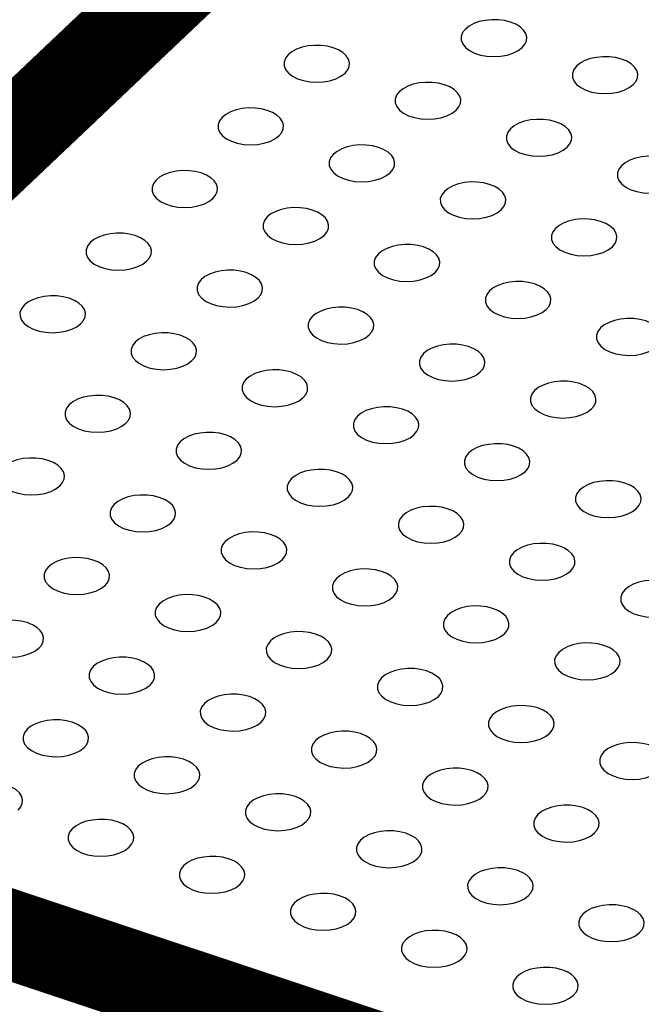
# Model space of a CAD drawing. Extents: x 0 to 1189, y 0 to 841.
# Tile 153 of 256: x 607.03 to 608.71, y 301.92 to 304.59. Entities that reach past the tile are written whole.
import ezdxf

# ---------------------------------------------------------------- set-up
doc = ezdxf.new("R2010")
doc.units = 0
doc.header["$LTSCALE"] = 65.395
doc.layers.get('0').update_dxf_attribs({"linetype": 'CONTINUOUS'})

msp = doc.modelspace()

# ---------------------------------------------------------------- linework, layer by layer
at = {"color": 7, "linetype": 'Continuous', "const_width": 0.2416}
for points in [[(605.365, 302.7088), (607.8281, 305.0431)], [(607.8281, 305.0431), (611.9401, 303.675)], [(609.5371, 301.2692), (605.4186, 302.6395)]]:
    msp.add_lwpolyline(points, dxfattribs=at)
at = {"color": 7, "linetype": 'Continuous'}
for points in [[(608.3885, 304.5133), (608.3958, 304.5221), (608.4, 304.5318), (608.4008, 304.5417), (608.3981, 304.5514), (608.392, 304.5607), (608.3828, 304.5691), (608.371, 304.5762), (608.3566, 304.582), (608.3406, 304.5861), (608.3237, 304.5883), (608.306, 304.5886), (608.2886, 304.5869), (608.2724, 304.5834), (608.2575, 304.5781), (608.2447, 304.5712), (608.2346, 304.5631)], [(608.2346, 304.5631), (608.2273, 304.5537), (608.2236, 304.5434), (608.2237, 304.5332), (608.2276, 304.523), (608.2351, 304.5136), (608.246, 304.5052), (608.2596, 304.4983), (608.2756, 304.4931), (608.293, 304.4899), (608.3115, 304.4887), (608.33, 304.4898), (608.3474, 304.4929), (608.3636, 304.4981), (608.3773, 304.5049), (608.3885, 304.5133)], [(607.9088, 304.4439), (607.9161, 304.4528), (607.9204, 304.4624), (607.9211, 304.4724), (607.9184, 304.482), (607.9123, 304.4913), (607.9031, 304.4998), (607.8913, 304.5069), (607.877, 304.5127), (607.8609, 304.5168), (607.844, 304.5189), (607.8263, 304.5192), (607.8089, 304.5176), (607.7927, 304.5141), (607.7778, 304.5087), (607.765, 304.5019), (607.7549, 304.4938)], [(607.7549, 304.4938), (607.7476, 304.4843), (607.7439, 304.4741), (607.744, 304.4638), (607.7479, 304.4536), (607.7554, 304.4442), (607.7663, 304.4358), (607.7799, 304.4289), (607.796, 304.4237), (607.8133, 304.4205), (607.8318, 304.4194), (607.8503, 304.4204), (607.8677, 304.4236), (607.8839, 304.4287), (607.8976, 304.4355), (607.9088, 304.4439)], [(608.6893, 304.4132), (608.6967, 304.422), (608.7009, 304.4317), (608.7017, 304.4416), (608.699, 304.4512), (608.6929, 304.4606), (608.6837, 304.469), (608.6718, 304.4761), (608.6575, 304.4819), (608.6414, 304.486), (608.6246, 304.4882), (608.6069, 304.4885), (608.5895, 304.4868), (608.5733, 304.4833), (608.5583, 304.478), (608.5455, 304.4711), (608.5354, 304.463)], [(608.5354, 304.463), (608.5282, 304.4536), (608.5244, 304.4433), (608.5245, 304.4331), (608.5285, 304.4229), (608.5359, 304.4135), (608.5469, 304.4051), (608.5604, 304.3982), (608.5765, 304.393), (608.5939, 304.3898), (608.6123, 304.3886), (608.6308, 304.3897), (608.6483, 304.3928), (608.6645, 304.398), (608.6782, 304.4048), (608.6893, 304.4132)], [(608.0558, 304.3937), (608.0485, 304.3842), (608.0448, 304.374), (608.0449, 304.3637), (608.0488, 304.3535), (608.0563, 304.3441), (608.0672, 304.3357), (608.0808, 304.3288), (608.0968, 304.3236), (608.1142, 304.3204), (608.1327, 304.3193), (608.1512, 304.3203), (608.1686, 304.3234), (608.1848, 304.3286), (608.1985, 304.3354), (608.2097, 304.3438)], [(608.2097, 304.3438), (608.217, 304.3527), (608.2212, 304.3623), (608.222, 304.3723), (608.2193, 304.3819), (608.2132, 304.3912), (608.204, 304.3996), (608.1922, 304.4068), (608.1778, 304.4126), (608.1618, 304.4167), (608.1449, 304.4188), (608.1272, 304.4191), (608.1098, 304.4175), (608.0936, 304.414), (608.0786, 304.4086), (608.0659, 304.4018), (608.0558, 304.3937)], [(607.73, 304.2745), (607.7373, 304.2833), (607.7416, 304.293), (607.7423, 304.3029), (607.7396, 304.3125), (607.7335, 304.3218), (607.7243, 304.3303), (607.7125, 304.3374), (607.6982, 304.3432), (607.6821, 304.3473), (607.6652, 304.3495), (607.6475, 304.3498), (607.6301, 304.3481), (607.6139, 304.3446), (607.599, 304.3393), (607.5862, 304.3324), (607.5761, 304.3243)], [(607.5761, 304.3243), (607.5688, 304.3149), (607.5651, 304.3046), (607.5652, 304.2943), (607.5691, 304.2841), (607.5766, 304.2748), (607.5875, 304.2663), (607.6011, 304.2595), (607.6171, 304.2542), (607.6345, 304.251), (607.653, 304.2499), (607.6715, 304.251), (607.6889, 304.2541), (607.7051, 304.2592), (607.7188, 304.2661), (607.73, 304.2745)], [(608.5105, 304.2437), (608.5179, 304.2526), (608.5221, 304.2622), (608.5229, 304.2721), (608.5202, 304.2818), (608.5141, 304.2911), (608.5048, 304.2995), (608.493, 304.3067), (608.4787, 304.3125), (608.4626, 304.3165), (608.4457, 304.3187), (608.4281, 304.319), (608.4107, 304.3174), (608.3945, 304.3138), (608.3795, 304.3085), (608.3667, 304.3017), (608.3566, 304.2936)], [(608.3566, 304.2936), (608.3494, 304.2841), (608.3456, 304.2739), (608.3457, 304.2636), (608.3497, 304.2534), (608.3571, 304.244), (608.3681, 304.2356), (608.3816, 304.2287), (608.3977, 304.2235), (608.4151, 304.2203), (608.4335, 304.2192), (608.452, 304.2202), (608.4695, 304.2233), (608.4856, 304.2285), (608.4994, 304.2353), (608.5105, 304.2437)], [(608.0308, 304.1744), (608.0382, 304.1832), (608.0424, 304.1929), (608.0432, 304.2028), (608.0405, 304.2124), (608.0344, 304.2217), (608.0252, 304.2302), (608.0134, 304.2373), (607.999, 304.2431), (607.983, 304.2472), (607.9661, 304.2494), (607.9484, 304.2497), (607.931, 304.248), (607.9148, 304.2445), (607.8998, 304.2392), (607.8871, 304.2323), (607.877, 304.2242)], [(607.877, 304.2242), (607.8697, 304.2148), (607.8659, 304.2045), (607.8661, 304.1942), (607.87, 304.184), (607.8775, 304.1747), (607.8884, 304.1662), (607.902, 304.1594), (607.918, 304.1541), (607.9354, 304.1509), (607.9539, 304.1498), (607.9723, 304.1509), (607.9898, 304.154), (608.006, 304.1591), (608.0197, 304.166), (608.0308, 304.1744)], [(608.8114, 304.1436), (608.8188, 304.1525), (608.823, 304.1621), (608.8237, 304.172), (608.8211, 304.1817), (608.815, 304.191), (608.8057, 304.1994), (608.7939, 304.2066), (608.7796, 304.2124), (608.7635, 304.2164), (608.7466, 304.2186), (608.729, 304.2189), (608.7116, 304.2172), (608.6954, 304.2137), (608.6804, 304.2084), (608.6676, 304.2016), (608.6575, 304.1935)], [(607.5512, 304.105), (607.5585, 304.1139), (607.5628, 304.1235), (607.5635, 304.1334), (607.5608, 304.1431), (607.5547, 304.1524), (607.5455, 304.1608), (607.5337, 304.168), (607.5194, 304.1738), (607.5033, 304.1778), (607.4864, 304.18), (607.4687, 304.1803), (607.4513, 304.1786), (607.4351, 304.1751), (607.4202, 304.1698), (607.4074, 304.163), (607.3973, 304.1548)], [(608.6575, 304.1935), (608.6502, 304.184), (608.6465, 304.1738), (608.6466, 304.1635), (608.6506, 304.1533), (608.658, 304.1439), (608.669, 304.1355), (608.6825, 304.1286), (608.6986, 304.1234), (608.7159, 304.1202), (608.7344, 304.1191), (608.7529, 304.1201), (608.7703, 304.1232), (608.7865, 304.1284), (608.8003, 304.1352), (608.8114, 304.1436)], [(607.3973, 304.1548), (607.39, 304.1454), (607.3863, 304.1352), (607.3864, 304.1249), (607.3903, 304.1147), (607.3978, 304.1053), (607.4087, 304.0969), (607.4223, 304.09), (607.4383, 304.0848), (607.4557, 304.0816), (607.4742, 304.0805), (607.4927, 304.0815), (607.5101, 304.0846), (607.5263, 304.0898), (607.54, 304.0966), (607.5512, 304.105)], [(608.3317, 304.0743), (608.3391, 304.0831), (608.3433, 304.0928), (608.3441, 304.1027), (608.3414, 304.1123), (608.3353, 304.1216), (608.326, 304.1301), (608.3142, 304.1372), (608.2999, 304.143), (608.2838, 304.1471), (608.2669, 304.1493), (608.2493, 304.1496), (608.2319, 304.1479), (608.2157, 304.1444), (608.2007, 304.1391), (608.1879, 304.1322), (608.1778, 304.1241)], [(608.1778, 304.1241), (608.1706, 304.1147), (608.1668, 304.1044), (608.1669, 304.0941), (608.1709, 304.0839), (608.1783, 304.0746), (608.1893, 304.0661), (608.2028, 304.0593), (608.2189, 304.054), (608.2363, 304.0508), (608.2547, 304.0497), (608.2732, 304.0508), (608.2907, 304.0539), (608.3068, 304.059), (608.3206, 304.0658), (608.3317, 304.0743)], [(607.852, 304.0049), (607.8594, 304.0138), (607.8636, 304.0234), (607.8644, 304.0333), (607.8617, 304.043), (607.8556, 304.0523), (607.8464, 304.0607), (607.8346, 304.0679), (607.8202, 304.0736), (607.8042, 304.0777), (607.7873, 304.0799), (607.7696, 304.0802), (607.7522, 304.0785), (607.736, 304.075), (607.721, 304.0697), (607.7082, 304.0629), (607.6981, 304.0547)], [(607.6981, 304.0547), (607.6909, 304.0453), (607.6871, 304.0351), (607.6872, 304.0248), (607.6912, 304.0146), (607.6987, 304.0052), (607.7096, 303.9968), (607.7232, 303.9899), (607.7392, 303.9847), (607.7566, 303.9815), (607.775, 303.9803), (607.7935, 303.9814), (607.811, 303.9845), (607.8272, 303.9897), (607.8409, 303.9965), (607.852, 304.0049)], [(608.6326, 303.9742), (608.64, 303.983), (608.6442, 303.9927), (608.6449, 304.0026), (608.6423, 304.0122), (608.6362, 304.0215), (608.6269, 304.03), (608.6151, 304.0371), (608.6008, 304.0429), (608.5847, 304.047), (608.5678, 304.0492), (608.5502, 304.0495), (608.5328, 304.0478), (608.5165, 304.0443), (608.5016, 304.039), (608.4888, 304.0321), (608.4787, 304.024)], [(608.4787, 304.024), (608.4714, 304.0146), (608.4677, 304.0043), (608.4678, 303.994), (608.4717, 303.9838), (608.4792, 303.9745), (608.4902, 303.966), (608.5037, 303.9592), (608.5198, 303.9539), (608.5371, 303.9507), (608.5556, 303.9496), (608.5741, 303.9507), (608.5915, 303.9538), (608.6077, 303.9589), (608.6214, 303.9657), (608.6326, 303.9742)], [(607.3724, 303.9356), (607.3797, 303.9444), (607.3839, 303.9541), (607.3847, 303.964), (607.382, 303.9736), (607.3759, 303.9829), (607.3667, 303.9914), (607.3549, 303.9985), (607.3406, 304.0043), (607.3245, 304.0084), (607.3076, 304.0106), (607.2899, 304.0109), (607.2725, 304.0092), (607.2563, 304.0057), (607.2414, 304.0004), (607.2286, 303.9935), (607.2185, 303.9854)], [(607.2185, 303.9854), (607.2112, 303.9759), (607.2075, 303.9657), (607.2076, 303.9554), (607.2115, 303.9452), (607.219, 303.9358), (607.2299, 303.9274), (607.2435, 303.9205), (607.2595, 303.9153), (607.2769, 303.9121), (607.2954, 303.911), (607.3139, 303.912), (607.3313, 303.9152), (607.3475, 303.9203), (607.3612, 303.9271), (607.3724, 303.9356)], [(608.1529, 303.9048), (608.1603, 303.9137), (608.1645, 303.9233), (608.1653, 303.9332), (608.1626, 303.9429), (608.1565, 303.9522), (608.1472, 303.9606), (608.1354, 303.9678), (608.1211, 303.9735), (608.105, 303.9776), (608.0881, 303.9798), (608.0705, 303.9801), (608.0531, 303.9784), (608.0369, 303.9749), (608.0219, 303.9696), (608.0091, 303.9628), (607.999, 303.9546)], [(607.999, 303.9546), (607.9917, 303.9452), (607.988, 303.935), (607.9881, 303.9247), (607.9921, 303.9145), (607.9995, 303.9051), (608.0105, 303.8967), (608.024, 303.8898), (608.0401, 303.8846), (608.0575, 303.8814), (608.0759, 303.8802), (608.0944, 303.8813), (608.1119, 303.8844), (608.128, 303.8896), (608.1418, 303.8964), (608.1529, 303.9048)], [(607.6732, 303.8355), (607.6806, 303.8443), (607.6848, 303.8539), (607.6856, 303.8639), (607.6829, 303.8735), (607.6768, 303.8828), (607.6676, 303.8913), (607.6557, 303.8984), (607.6414, 303.9042), (607.6254, 303.9083), (607.6085, 303.9105), (607.5908, 303.9107), (607.5734, 303.9091), (607.5572, 303.9056), (607.5422, 303.9003), (607.5294, 303.8934), (607.5193, 303.8853)], [(607.5193, 303.8853), (607.5121, 303.8758), (607.5083, 303.8656), (607.5084, 303.8553), (607.5124, 303.8451), (607.5199, 303.8357), (607.5308, 303.8273), (607.5444, 303.8204), (607.5604, 303.8152), (607.5778, 303.812), (607.5962, 303.8109), (607.6147, 303.8119), (607.6322, 303.8151), (607.6484, 303.8202), (607.6621, 303.827), (607.6732, 303.8355)], [(608.4538, 303.8047), (608.4612, 303.8136), (608.4654, 303.8232), (608.4661, 303.8331), (608.4635, 303.8428), (608.4574, 303.8521), (608.4481, 303.8605), (608.4363, 303.8677), (608.422, 303.8734), (608.4059, 303.8775), (608.389, 303.8797), (608.3714, 303.88), (608.354, 303.8783), (608.3377, 303.8748), (608.3228, 303.8695), (608.31, 303.8626), (608.2999, 303.8545)], [(607.1936, 303.7661), (607.2009, 303.7749), (607.2051, 303.7846), (607.2059, 303.7945), (607.2032, 303.8041), (607.1971, 303.8135), (607.1879, 303.8219), (607.1761, 303.829), (607.1617, 303.8348), (607.1457, 303.8389), (607.1288, 303.8411), (607.1111, 303.8414), (607.0937, 303.8397), (607.0775, 303.8362), (607.0626, 303.8309), (607.0498, 303.824), (607.0397, 303.8159)], [(608.2999, 303.8545), (608.2926, 303.8451), (608.2889, 303.8349), (608.289, 303.8246), (608.2929, 303.8144), (608.3004, 303.805), (608.3113, 303.7966), (608.3249, 303.7897), (608.341, 303.7845), (608.3583, 303.7813), (608.3768, 303.7801), (608.3953, 303.7812), (608.4127, 303.7843), (608.4289, 303.7895), (608.4426, 303.7963), (608.4538, 303.8047)], [(607.0397, 303.8159), (607.0324, 303.8065), (607.0287, 303.7962), (607.0288, 303.786), (607.0327, 303.7758), (607.0402, 303.7664), (607.0511, 303.758), (607.0647, 303.7511), (607.0807, 303.7459), (607.0981, 303.7427), (607.1166, 303.7415), (607.1351, 303.7426), (607.1525, 303.7457), (607.1687, 303.7509), (607.1824, 303.7577), (607.1936, 303.7661)], [(607.9741, 303.7353), (607.9815, 303.7442), (607.9857, 303.7538), (607.9865, 303.7638), (607.9838, 303.7734), (607.9777, 303.7827), (607.9684, 303.7912), (607.9566, 303.7983), (607.9423, 303.8041), (607.9262, 303.8082), (607.9093, 303.8104), (607.8917, 303.8106), (607.8743, 303.809), (607.8581, 303.8055), (607.8431, 303.8002), (607.8303, 303.7933), (607.8202, 303.7852)], [(607.8202, 303.7852), (607.8129, 303.7757), (607.8092, 303.7655), (607.8093, 303.7552), (607.8133, 303.745), (607.8207, 303.7356), (607.8317, 303.7272), (607.8452, 303.7203), (607.8613, 303.7151), (607.8787, 303.7119), (607.8971, 303.7108), (607.9156, 303.7118), (607.933, 303.715), (607.9492, 303.7201), (607.963, 303.7269), (607.9741, 303.7353)], [(608.6008, 303.7544), (608.5935, 303.745), (608.5898, 303.7347), (608.5899, 303.7245), (608.5938, 303.7143), (608.6013, 303.7049), (608.6122, 303.6965), (608.6258, 303.6896), (608.6419, 303.6844), (608.6592, 303.6812), (608.6777, 303.68), (608.6962, 303.6811), (608.7136, 303.6842), (608.7298, 303.6894), (608.7435, 303.6962), (608.7547, 303.7046)], [(608.7547, 303.7046), (608.762, 303.7134), (608.7663, 303.7231), (608.767, 303.733), (608.7643, 303.7427), (608.7582, 303.752), (608.749, 303.7604), (608.7372, 303.7675), (608.7229, 303.7733), (608.7068, 303.7774), (608.6899, 303.7796), (608.6722, 303.7799), (608.6548, 303.7782), (608.6386, 303.7747), (608.6237, 303.7694), (608.6109, 303.7625), (608.6008, 303.7544)], [(607.4944, 303.666), (607.5018, 303.6748), (607.506, 303.6845), (607.5068, 303.6944), (607.5041, 303.704), (607.498, 303.7134), (607.4888, 303.7218), (607.4769, 303.7289), (607.4626, 303.7347), (607.4465, 303.7388), (607.4296, 303.741), (607.412, 303.7413), (607.3946, 303.7396), (607.3784, 303.7361), (607.3634, 303.7308), (607.3506, 303.7239), (607.3405, 303.7158)], [(607.3405, 303.7158), (607.3333, 303.7064), (607.3295, 303.6961), (607.3296, 303.6859), (607.3336, 303.6757), (607.341, 303.6663), (607.352, 303.6578), (607.3655, 303.651), (607.3816, 303.6458), (607.399, 303.6426), (607.4174, 303.6414), (607.4359, 303.6425), (607.4534, 303.6456), (607.4696, 303.6508), (607.4833, 303.6576), (607.4944, 303.666)], [(608.275, 303.6352), (608.2824, 303.6441), (608.2866, 303.6537), (608.2873, 303.6637), (608.2847, 303.6733), (608.2786, 303.6826), (608.2693, 303.6911), (608.2575, 303.6982), (608.2432, 303.704), (608.2271, 303.7081), (608.2102, 303.7103), (608.1926, 303.7105), (608.1751, 303.7089), (608.1589, 303.7054), (608.144, 303.7001), (608.1312, 303.6932), (608.1211, 303.6851)], [(608.1211, 303.6851), (608.1138, 303.6756), (608.1101, 303.6654), (608.1102, 303.6551), (608.1141, 303.6449), (608.1216, 303.6355), (608.1325, 303.6271), (608.1461, 303.6202), (608.1622, 303.615), (608.1795, 303.6118), (608.198, 303.6107), (608.2165, 303.6117), (608.2339, 303.6149), (608.2501, 303.62), (608.2638, 303.6268), (608.275, 303.6352)], [(607.7953, 303.5659), (607.8027, 303.5747), (607.8069, 303.5844), (607.8076, 303.5943), (607.805, 303.6039), (607.7989, 303.6133), (607.7896, 303.6217), (607.7778, 303.6288), (607.7635, 303.6346), (607.7474, 303.6387), (607.7305, 303.6409), (607.7129, 303.6412), (607.6955, 303.6395), (607.6793, 303.636), (607.6643, 303.6307), (607.6515, 303.6238), (607.6414, 303.6157)], [(607.6414, 303.6157), (607.6341, 303.6063), (607.6304, 303.596), (607.6305, 303.5858), (607.6345, 303.5755), (607.6419, 303.5662), (607.6529, 303.5577), (607.6664, 303.5509), (607.6825, 303.5457), (607.6998, 303.5425), (607.7183, 303.5413), (607.7368, 303.5424), (607.7542, 303.5455), (607.7704, 303.5507), (607.7842, 303.5575), (607.7953, 303.5659)], [(608.5759, 303.5351), (608.5832, 303.544), (608.5875, 303.5536), (608.5882, 303.5636), (608.5855, 303.5732), (608.5794, 303.5825), (608.5702, 303.591), (608.5584, 303.5981), (608.5441, 303.6039), (608.528, 303.608), (608.5111, 303.6101), (608.4934, 303.6104), (608.476, 303.6088), (608.4598, 303.6053), (608.4449, 303.5999), (608.4321, 303.5931), (608.422, 303.585)], [(607.3156, 303.4965), (607.323, 303.5053), (607.3272, 303.515), (607.3279, 303.5249), (607.3252, 303.5345), (607.3191, 303.5439), (607.3099, 303.5523), (607.2981, 303.5594), (607.2838, 303.5652), (607.2677, 303.5693), (607.2508, 303.5715), (607.2331, 303.5718), (607.2157, 303.5701), (607.1995, 303.5666), (607.1846, 303.5613), (607.1718, 303.5544), (607.1617, 303.5463)], [(608.422, 303.585), (608.4147, 303.5755), (608.411, 303.5653), (608.4111, 303.555), (608.415, 303.5448), (608.4225, 303.5354), (608.4334, 303.527), (608.447, 303.5201), (608.4631, 303.5149), (608.4804, 303.5117), (608.4989, 303.5106), (608.5174, 303.5116), (608.5348, 303.5148), (608.551, 303.5199), (608.5647, 303.5267), (608.5759, 303.5351)], [(607.1617, 303.5463), (607.1544, 303.5369), (607.1507, 303.5266), (607.1508, 303.5164), (607.1547, 303.5061), (607.1622, 303.4968), (607.1731, 303.4883), (607.1867, 303.4815), (607.2028, 303.4763), (607.2201, 303.4731), (607.2386, 303.4719), (607.2571, 303.473), (607.2745, 303.4761), (607.2907, 303.4813), (607.3044, 303.4881), (607.3156, 303.4965)], [(608.0962, 303.4658), (608.1036, 303.4746), (608.1078, 303.4843), (608.1085, 303.4942), (608.1058, 303.5038), (608.0998, 303.5131), (608.0905, 303.5216), (608.0787, 303.5287), (608.0644, 303.5345), (608.0483, 303.5386), (608.0314, 303.5408), (608.0138, 303.5411), (607.9963, 303.5394), (607.9801, 303.5359), (607.9652, 303.5306), (607.9524, 303.5237), (607.9423, 303.5156)], [(607.9423, 303.5156), (607.935, 303.5062), (607.9313, 303.4959), (607.9314, 303.4857), (607.9353, 303.4754), (607.9428, 303.4661), (607.9537, 303.4576), (607.9673, 303.4508), (607.9834, 303.4455), (608.0007, 303.4424), (608.0192, 303.4412), (608.0377, 303.4423), (608.0551, 303.4454), (608.0713, 303.4506), (608.085, 303.4574), (608.0962, 303.4658)], [(607.6165, 303.3964), (607.6238, 303.4052), (607.628, 303.4149), (607.6288, 303.4248), (607.6261, 303.4344), (607.62, 303.4437), (607.6108, 303.4522), (607.599, 303.4593), (607.5847, 303.4651), (607.5686, 303.4692), (607.5517, 303.4714), (607.534, 303.4717), (607.5166, 303.47), (607.5004, 303.4665), (607.4855, 303.4612), (607.4727, 303.4543), (607.4626, 303.4462)], [(607.4626, 303.4462), (607.4553, 303.4368), (607.4516, 303.4265), (607.4517, 303.4163), (607.4556, 303.406), (607.4631, 303.3967), (607.474, 303.3882), (607.4876, 303.3814), (607.5036, 303.3761), (607.521, 303.373), (607.5395, 303.3718), (607.558, 303.3729), (607.5754, 303.376), (607.5916, 303.3812), (607.6053, 303.388), (607.6165, 303.3964)], [(608.3971, 303.3657), (608.4044, 303.3745), (608.4087, 303.3842), (608.4094, 303.3941), (608.4067, 303.4037), (608.4006, 303.413), (608.3914, 303.4215), (608.3796, 303.4286), (608.3653, 303.4344), (608.3492, 303.4385), (608.3323, 303.4407), (608.3146, 303.441), (608.2972, 303.4393), (608.281, 303.4358), (608.2661, 303.4305), (608.2533, 303.4236), (608.2432, 303.4155)], [(608.2432, 303.4155), (608.2359, 303.4061), (608.2322, 303.3958), (608.2323, 303.3856), (608.2362, 303.3753), (608.2437, 303.366), (608.2546, 303.3575), (608.2682, 303.3507), (608.2843, 303.3454), (608.3016, 303.3422), (608.3201, 303.3411), (608.3386, 303.3422), (608.356, 303.3453), (608.3722, 303.3504), (608.3859, 303.3573), (608.3971, 303.3657)], [(607.1368, 303.327), (607.1441, 303.3359), (607.1484, 303.3455), (607.1491, 303.3554), (607.1464, 303.3651), (607.1403, 303.3744), (607.1311, 303.3828), (607.1193, 303.39), (607.105, 303.3958), (607.0889, 303.3998), (607.072, 303.402), (607.0543, 303.4023), (607.0369, 303.4006), (607.0207, 303.3971), (607.0058, 303.3918), (606.993, 303.385), (606.9829, 303.3769)], [(606.9829, 303.3769), (606.9756, 303.3674), (606.9719, 303.3572), (606.972, 303.3469), (606.9759, 303.3367), (606.9834, 303.3273), (606.9943, 303.3189), (607.0079, 303.312), (607.024, 303.3068), (607.0413, 303.3036), (607.0598, 303.3025), (607.0783, 303.3035), (607.0957, 303.3066), (607.1119, 303.3118), (607.1256, 303.3186), (607.1368, 303.327)], [(607.9173, 303.2963), (607.9247, 303.3051), (607.9289, 303.3148), (607.9297, 303.3247), (607.927, 303.3343), (607.9209, 303.3436), (607.9117, 303.3521), (607.8999, 303.3592), (607.8855, 303.365), (607.8695, 303.3691), (607.8526, 303.3713), (607.8349, 303.3716), (607.8175, 303.3699), (607.8013, 303.3664), (607.7863, 303.3611), (607.7735, 303.3542), (607.7634, 303.3461)], [(607.7634, 303.3461), (607.7562, 303.3367), (607.7524, 303.3264), (607.7525, 303.3161), (607.7565, 303.3059), (607.764, 303.2966), (607.7749, 303.2881), (607.7885, 303.2813), (607.8045, 303.276), (607.8219, 303.2728), (607.8403, 303.2717), (607.8588, 303.2728), (607.8763, 303.2759), (607.8925, 303.281), (607.9062, 303.2879), (607.9173, 303.2963)], [(608.698, 303.2656), (608.7053, 303.2744), (608.7095, 303.2841), (608.7103, 303.294), (608.7076, 303.3036), (608.7015, 303.3129), (608.6923, 303.3214), (608.6805, 303.3285), (608.6661, 303.3343), (608.6501, 303.3384), (608.6332, 303.3406), (608.6155, 303.3409), (608.5981, 303.3392), (608.5819, 303.3357), (608.5669, 303.3304), (608.5542, 303.3235), (608.5441, 303.3154)], [(607.4377, 303.2269), (607.445, 303.2358), (607.4492, 303.2454), (607.45, 303.2553), (607.4473, 303.265), (607.4412, 303.2743), (607.432, 303.2827), (607.4202, 303.2899), (607.4059, 303.2957), (607.3898, 303.2997), (607.3729, 303.3019), (607.3552, 303.3022), (607.3378, 303.3005), (607.3216, 303.297), (607.3067, 303.2917), (607.2939, 303.2849), (607.2838, 303.2768)], [(608.5441, 303.3154), (608.5368, 303.306), (608.533, 303.2957), (608.5332, 303.2854), (608.5371, 303.2752), (608.5446, 303.2659), (608.5555, 303.2574), (608.5691, 303.2506), (608.5851, 303.2453), (608.6025, 303.2421), (608.621, 303.241), (608.6395, 303.2421), (608.6569, 303.2452), (608.6731, 303.2503), (608.6868, 303.2572), (608.698, 303.2656)], [(607.2838, 303.2768), (607.2765, 303.2673), (607.2728, 303.2571), (607.2729, 303.2468), (607.2768, 303.2366), (607.2843, 303.2272), (607.2952, 303.2188), (607.3088, 303.2119), (607.3248, 303.2067), (607.3422, 303.2035), (607.3607, 303.2024), (607.3792, 303.2034), (607.3966, 303.2065), (607.4128, 303.2117), (607.4265, 303.2185), (607.4377, 303.2269)], [(608.2182, 303.1962), (608.2256, 303.205), (608.2298, 303.2147), (608.2306, 303.2246), (608.2279, 303.2342), (608.2218, 303.2435), (608.2125, 303.252), (608.2007, 303.2591), (608.1864, 303.2649), (608.1703, 303.269), (608.1534, 303.2712), (608.1358, 303.2715), (608.1184, 303.2698), (608.1022, 303.2663), (608.0872, 303.261), (608.0744, 303.2541), (608.0643, 303.246)], [(608.0643, 303.246), (608.057, 303.2366), (608.0533, 303.2263), (608.0534, 303.216), (608.0574, 303.2058), (608.0648, 303.1965), (608.0758, 303.188), (608.0893, 303.1812), (608.1054, 303.1759), (608.1228, 303.1727), (608.1412, 303.1716), (608.1597, 303.1727), (608.1771, 303.1758), (608.1933, 303.1809), (608.2071, 303.1878), (608.2182, 303.1962)], [(607.7385, 303.1268), (607.7459, 303.1357), (607.7501, 303.1453), (607.7509, 303.1552), (607.7482, 303.1649), (607.7421, 303.1742), (607.7329, 303.1826), (607.721, 303.1898), (607.7067, 303.1956), (607.6907, 303.1996), (607.6738, 303.2018), (607.6561, 303.2021), (607.6387, 303.2004), (607.6225, 303.1969), (607.6075, 303.1916), (607.5947, 303.1848), (607.5846, 303.1766)], [(607.5846, 303.1766), (607.5774, 303.1672), (607.5736, 303.157), (607.5737, 303.1467), (607.5777, 303.1365), (607.5852, 303.1271), (607.5961, 303.1187), (607.6096, 303.1118), (607.6257, 303.1066), (607.6431, 303.1034), (607.6615, 303.1023), (607.68, 303.1033), (607.6975, 303.1064), (607.7137, 303.1116), (607.7274, 303.1184), (607.7385, 303.1268)], [(608.5191, 303.0961), (608.5265, 303.1049), (608.5307, 303.1146), (608.5314, 303.1245), (608.5288, 303.1341), (608.5227, 303.1434), (608.5134, 303.1519), (608.5016, 303.159), (608.4873, 303.1648), (608.4712, 303.1689), (608.4543, 303.1711), (608.4367, 303.1714), (608.4193, 303.1697), (608.403, 303.1662), (608.3881, 303.1609), (608.3753, 303.154), (608.3652, 303.1459)], [(608.3652, 303.1459), (608.3579, 303.1365), (608.3542, 303.1262), (608.3543, 303.1159), (608.3582, 303.1057), (608.3657, 303.0964), (608.3766, 303.0879), (608.3902, 303.0811), (608.4063, 303.0758), (608.4236, 303.0726), (608.4421, 303.0715), (608.4606, 303.0726), (608.478, 303.0757), (608.4942, 303.0808), (608.5079, 303.0876), (608.5191, 303.0961)], [(607.2589, 303.0575), (607.2662, 303.0663), (607.2704, 303.076), (607.2712, 303.0859), (607.2685, 303.0955), (607.2624, 303.1048), (607.2532, 303.1133), (607.2414, 303.1204), (607.227, 303.1262), (607.211, 303.1303), (607.1941, 303.1325), (607.1764, 303.1328), (607.159, 303.1311), (607.1428, 303.1276), (607.1278, 303.1223), (607.1151, 303.1154), (607.105, 303.1073)], [(607.105, 303.1073), (607.0977, 303.0979), (607.094, 303.0876), (607.0941, 303.0773), (607.098, 303.0671), (607.1055, 303.0578), (607.1164, 303.0493), (607.13, 303.0425), (607.146, 303.0372), (607.1634, 303.034), (607.1819, 303.0329), (607.2004, 303.0339), (607.2178, 303.0371), (607.234, 303.0422), (607.2477, 303.049), (607.2589, 303.0575)], [(608.0394, 303.0267), (608.0468, 303.0356), (608.051, 303.0452), (608.0517, 303.0551), (608.0491, 303.0648), (608.043, 303.0741), (608.0337, 303.0825), (608.0219, 303.0897), (608.0076, 303.0954), (607.9915, 303.0995), (607.9746, 303.1017), (607.957, 303.102), (607.9396, 303.1003), (607.9234, 303.0968), (607.9084, 303.0915), (607.8956, 303.0847), (607.8855, 303.0765)], [(607.8855, 303.0765), (607.8782, 303.0671), (607.8745, 303.0569), (607.8746, 303.0466), (607.8786, 303.0364), (607.886, 303.027), (607.897, 303.0186), (607.9105, 303.0117), (607.9266, 303.0065), (607.944, 303.0033), (607.9624, 303.0021), (607.9809, 303.0032), (607.9983, 303.0063), (608.0145, 303.0115), (608.0283, 303.0183), (608.0394, 303.0267)], [(608.8201, 302.9959), (608.8274, 303.0048), (608.8316, 303.0144), (608.8324, 303.0244), (608.8297, 303.034), (608.8236, 303.0433), (608.8144, 303.0518), (608.8026, 303.0589), (608.7882, 303.0647), (608.7722, 303.0688), (608.7553, 303.0709), (608.7376, 303.0712), (608.7202, 303.0696), (608.704, 303.0661), (608.689, 303.0607), (608.6763, 303.0539), (608.6662, 303.0458)], [(608.6662, 303.0458), (608.6589, 303.0363), (608.6552, 303.0261), (608.6553, 303.0158), (608.6592, 303.0056), (608.6667, 302.9962), (608.6776, 302.9878), (608.6912, 302.9809), (608.7072, 302.9757), (608.7246, 302.9725), (608.7431, 302.9714), (608.7616, 302.9724), (608.779, 302.9756), (608.7952, 302.9807), (608.8089, 302.9875), (608.8201, 302.9959)], [(607.5597, 302.9574), (607.5671, 302.9662), (607.5713, 302.9759), (607.5721, 302.9858), (607.5694, 302.9954), (607.5633, 303.0047), (607.554, 303.0132), (607.5422, 303.0203), (607.5279, 303.0261), (607.5118, 303.0302), (607.4949, 303.0324), (607.4773, 303.0327), (607.4599, 303.031), (607.4437, 303.0275), (607.4287, 303.0222), (607.4159, 303.0153), (607.4058, 303.0072)], [(607.4058, 303.0072), (607.3986, 302.9977), (607.3948, 302.9875), (607.3949, 302.9772), (607.3989, 302.967), (607.4063, 302.9577), (607.4173, 302.9492), (607.4308, 302.9423), (607.4469, 302.9371), (607.4643, 302.9339), (607.4827, 302.9328), (607.5012, 302.9338), (607.5187, 302.937), (607.5348, 302.9421), (607.5486, 302.9489), (607.5597, 302.9574)], [(608.3403, 302.9266), (608.3477, 302.9355), (608.3519, 302.9451), (608.3526, 302.955), (608.3499, 302.9647), (608.3439, 302.974), (608.3346, 302.9824), (608.3228, 302.9896), (608.3085, 302.9953), (608.2924, 302.9994), (608.2755, 303.0016), (608.2579, 303.0019), (608.2404, 303.0002), (608.2242, 302.9967), (608.2093, 302.9914), (608.1965, 302.9846), (608.1864, 302.9764)], [(607.0801, 302.888), (607.0874, 302.8968), (607.0916, 302.9065), (607.0924, 302.9164), (607.0897, 302.9261), (607.0836, 302.9354), (607.0744, 302.9438), (607.0626, 302.9509), (607.0482, 302.9567), (607.0322, 302.9608), (607.0153, 302.963), (606.9976, 302.9633), (606.9802, 302.9616), (606.964, 302.9581), (606.949, 302.9528), (606.9363, 302.9459), (606.9262, 302.9378)], [(608.1864, 302.9764), (608.1791, 302.967), (608.1754, 302.9568), (608.1755, 302.9465), (608.1794, 302.9363), (608.1869, 302.9269), (608.1978, 302.9185), (608.2114, 302.9116), (608.2275, 302.9064), (608.2448, 302.9032), (608.2633, 302.902), (608.2818, 302.9031), (608.2992, 302.9062), (608.3154, 302.9114), (608.3291, 302.9182), (608.3403, 302.9266)], [(606.9262, 302.9378), (606.9189, 302.9284), (606.9151, 302.9181), (606.9153, 302.9079), (606.9192, 302.8977), (606.9267, 302.8883), (606.9376, 302.8799), (606.9512, 302.873), (606.9672, 302.8678), (606.9846, 302.8646), (607.0031, 302.8634), (607.0216, 302.8645), (607.039, 302.8676), (607.0552, 302.8728), (607.0689, 302.8796), (607.0801, 302.888)], [(607.8606, 302.8573), (607.868, 302.8661), (607.8722, 302.8757), (607.8729, 302.8857), (607.8703, 302.8953), (607.8642, 302.9046), (607.8549, 302.9131), (607.8431, 302.9202), (607.8288, 302.926), (607.8127, 302.9301), (607.7958, 302.9323), (607.7782, 302.9325), (607.7608, 302.9309), (607.7446, 302.9274), (607.7296, 302.9221), (607.7168, 302.9152), (607.7067, 302.9071)], [(607.7067, 302.9071), (607.6994, 302.8976), (607.6957, 302.8874), (607.6958, 302.8771), (607.6998, 302.8669), (607.7072, 302.8575), (607.7182, 302.8491), (607.7317, 302.8422), (607.7478, 302.837), (607.7651, 302.8338), (607.7836, 302.8327), (607.8021, 302.8337), (607.8195, 302.8369), (607.8357, 302.842), (607.8495, 302.8488), (607.8606, 302.8573)], [(608.6413, 302.8265), (608.6486, 302.8353), (608.6528, 302.845), (608.6536, 302.8549), (608.6509, 302.8645), (608.6448, 302.8738), (608.6356, 302.8823), (608.6238, 302.8894), (608.6094, 302.8952), (608.5934, 302.8993), (608.5765, 302.9015), (608.5588, 302.9018), (608.5414, 302.9001), (608.5252, 302.8966), (608.5102, 302.8913), (608.4975, 302.8844), (608.4874, 302.8763)], [(608.4874, 302.8763), (608.4801, 302.8669), (608.4763, 302.8566), (608.4765, 302.8464), (608.4804, 302.8361), (608.4879, 302.8268), (608.4988, 302.8183), (608.5124, 302.8115), (608.5284, 302.8062), (608.5458, 302.803), (608.5643, 302.8019), (608.5828, 302.803), (608.6002, 302.8061), (608.6164, 302.8113), (608.6301, 302.8181), (608.6413, 302.8265)], [(607.3809, 302.7879), (607.3883, 302.7967), (607.3925, 302.8064), (607.3933, 302.8163), (607.3906, 302.8259), (607.3845, 302.8353), (607.3752, 302.8437), (607.3634, 302.8508), (607.3491, 302.8566), (607.333, 302.8607), (607.3161, 302.8629), (607.2985, 302.8632), (607.2811, 302.8615), (607.2649, 302.858), (607.2499, 302.8527), (607.2371, 302.8458), (607.227, 302.8377)], [(607.227, 302.8377), (607.2198, 302.8283), (607.216, 302.818), (607.2161, 302.8078), (607.2201, 302.7976), (607.2275, 302.7882), (607.2385, 302.7798), (607.252, 302.7729), (607.2681, 302.7677), (607.2855, 302.7645), (607.3039, 302.7633), (607.3224, 302.7644), (607.3399, 302.7675), (607.356, 302.7727), (607.3698, 302.7795), (607.3809, 302.7879)], [(608.1615, 302.7572), (608.1689, 302.766), (608.1731, 302.7756), (608.1738, 302.7856), (608.1711, 302.7952), (608.1651, 302.8045), (608.1558, 302.813), (608.144, 302.8201), (608.1297, 302.8259), (608.1136, 302.83), (608.0967, 302.8322), (608.0791, 302.8324), (608.0616, 302.8308), (608.0454, 302.8273), (608.0305, 302.822), (608.0177, 302.8151), (608.0076, 302.807)], [(608.0076, 302.807), (608.0003, 302.7975), (607.9966, 302.7873), (607.9967, 302.777), (608.0006, 302.7668), (608.0081, 302.7574), (608.019, 302.749), (608.0326, 302.7421), (608.0487, 302.7369), (608.066, 302.7337), (608.0845, 302.7326), (608.103, 302.7336), (608.1204, 302.7368), (608.1366, 302.7419), (608.1503, 302.7487), (608.1615, 302.7572)], [(607.6818, 302.6878), (607.6892, 302.6966), (607.6934, 302.7063), (607.6941, 302.7162), (607.6915, 302.7258), (607.6854, 302.7352), (607.6761, 302.7436), (607.6643, 302.7507), (607.65, 302.7565), (607.6339, 302.7606), (607.617, 302.7628), (607.5994, 302.7631), (607.582, 302.7614), (607.5657, 302.7579), (607.5508, 302.7526), (607.538, 302.7457), (607.5279, 302.7376)], [(607.5279, 302.7376), (607.5206, 302.7282), (607.5169, 302.7179), (607.517, 302.7077), (607.5209, 302.6975), (607.5284, 302.6881), (607.5394, 302.6796), (607.5529, 302.6728), (607.569, 302.6676), (607.5863, 302.6644), (607.6048, 302.6632), (607.6233, 302.6643), (607.6407, 302.6674), (607.6569, 302.6726), (607.6706, 302.6794), (607.6818, 302.6878)], [(608.4624, 302.657), (608.4698, 302.6659), (608.474, 302.6755), (608.4748, 302.6854), (608.4721, 302.6951), (608.466, 302.7044), (608.4568, 302.7128), (608.445, 302.72), (608.4306, 302.7258), (608.4146, 302.7298), (608.3977, 302.732), (608.38, 302.7323), (608.3626, 302.7306), (608.3464, 302.7271), (608.3314, 302.7218), (608.3186, 302.715), (608.3085, 302.7069)], [(607.2021, 302.6184), (607.2095, 302.6273), (607.2137, 302.6369), (607.2145, 302.6469), (607.2118, 302.6565), (607.2057, 302.6658), (607.1964, 302.6742), (607.1846, 302.6814), (607.1703, 302.6872), (607.1542, 302.6913), (607.1373, 302.6934), (607.1197, 302.6937), (607.1023, 302.6921), (607.0861, 302.6886), (607.0711, 302.6832), (607.0583, 302.6764), (607.0482, 302.6683)], [(608.3085, 302.7069), (608.3013, 302.6974), (608.2975, 302.6872), (608.2976, 302.6769), (608.3016, 302.6667), (608.3091, 302.6573), (608.32, 302.6489), (608.3336, 302.642), (608.3496, 302.6368), (608.367, 302.6336), (608.3855, 302.6325), (608.4039, 302.6335), (608.4214, 302.6366), (608.4376, 302.6418), (608.4513, 302.6486), (608.4624, 302.657)], [(607.0482, 302.6683), (607.0409, 302.6588), (607.0372, 302.6486), (607.0373, 302.6383), (607.0413, 302.6281), (607.0487, 302.6187), (607.0597, 302.6103), (607.0732, 302.6034), (607.0893, 302.5982), (607.1067, 302.595), (607.1251, 302.5939), (607.1436, 302.5949), (607.1611, 302.598), (607.1772, 302.6032), (607.191, 302.61), (607.2021, 302.6184)], [(607.9827, 302.5877), (607.9901, 302.5965), (607.9943, 302.6062), (607.995, 302.6161), (607.9923, 302.6257), (607.9862, 302.6351), (607.977, 302.6435), (607.9652, 302.6506), (607.9509, 302.6564), (607.9348, 302.6605), (607.9179, 302.6627), (607.9003, 302.663), (607.8828, 302.6613), (607.8666, 302.6578), (607.8517, 302.6525), (607.8389, 302.6456), (607.8288, 302.6375)], [(607.8288, 302.6375), (607.8215, 302.6281), (607.8178, 302.6178), (607.8179, 302.6076), (607.8218, 302.5974), (607.8293, 302.588), (607.8402, 302.5795), (607.8538, 302.5727), (607.8699, 302.5675), (607.8872, 302.5643), (607.9057, 302.5631), (607.9242, 302.5642), (607.9416, 302.5673), (607.9578, 302.5725), (607.9715, 302.5793), (607.9827, 302.5877)], [(608.7633, 302.5569), (608.7707, 302.5658), (608.7749, 302.5754), (608.7757, 302.5853), (608.773, 302.595), (608.7669, 302.6043), (608.7576, 302.6127), (608.7458, 302.6199), (608.7315, 302.6257), (608.7154, 302.6297), (608.6985, 302.6319), (608.6809, 302.6322), (608.6635, 302.6305), (608.6473, 302.627), (608.6323, 302.6217), (608.6195, 302.6149), (608.6094, 302.6067)], [(607.503, 302.5183), (607.5104, 302.5272), (607.5146, 302.5368), (607.5153, 302.5467), (607.5127, 302.5564), (607.5066, 302.5657), (607.4973, 302.5741), (607.4855, 302.5813), (607.4712, 302.5871), (607.4551, 302.5911), (607.4382, 302.5933), (607.4206, 302.5936), (607.4032, 302.5919), (607.3869, 302.5884), (607.372, 302.5831), (607.3592, 302.5763), (607.3491, 302.5682)], [(608.6094, 302.6067), (608.6021, 302.5973), (608.5984, 302.5871), (608.5985, 302.5768), (608.6025, 302.5666), (608.6099, 302.5572), (608.6209, 302.5488), (608.6344, 302.5419), (608.6505, 302.5367), (608.6679, 302.5335), (608.6863, 302.5324), (608.7048, 302.5334), (608.7223, 302.5365), (608.7384, 302.5417), (608.7522, 302.5485), (608.7633, 302.5569)], [(607.3491, 302.5682), (607.3418, 302.5587), (607.3381, 302.5485), (607.3382, 302.5382), (607.3421, 302.528), (607.3496, 302.5186), (607.3605, 302.5102), (607.3741, 302.5033), (607.3902, 302.4981), (607.4075, 302.4949), (607.426, 302.4938), (607.4445, 302.4948), (607.4619, 302.4979), (607.4781, 302.5031), (607.4918, 302.5099), (607.503, 302.5183)], [(608.2836, 302.4876), (608.291, 302.4964), (608.2952, 302.5061), (608.296, 302.516), (608.2933, 302.5256), (608.2872, 302.5349), (608.278, 302.5434), (608.2662, 302.5505), (608.2518, 302.5563), (608.2358, 302.5604), (608.2189, 302.5626), (608.2012, 302.5629), (608.1838, 302.5612), (608.1676, 302.5577), (608.1526, 302.5524), (608.1398, 302.5455), (608.1297, 302.5374)], [(608.1297, 302.5374), (608.1225, 302.528), (608.1187, 302.5177), (608.1188, 302.5074), (608.1228, 302.4972), (608.1303, 302.4879), (608.1412, 302.4794), (608.1548, 302.4726), (608.1708, 302.4673), (608.1882, 302.4641), (608.2066, 302.463), (608.2251, 302.464), (608.2426, 302.4672), (608.2588, 302.4723), (608.2725, 302.4791), (608.2836, 302.4876)], [(607.0233, 302.449), (607.0307, 302.4578), (607.0349, 302.4675), (607.0357, 302.4774), (607.033, 302.487), (607.0269, 302.4963), (607.0176, 302.5048), (607.0058, 302.5119), (606.9915, 302.5177), (606.9754, 302.5218), (606.9585, 302.524), (606.9409, 302.5243), (606.9235, 302.5226), (606.9073, 302.5191), (606.8923, 302.5138), (606.8795, 302.5069), (606.8694, 302.4988)], [(607.8039, 302.4182), (607.8112, 302.4271), (607.8155, 302.4367), (607.8162, 302.4466), (607.8135, 302.4563), (607.8074, 302.4656), (607.7982, 302.474), (607.7864, 302.4812), (607.7721, 302.487), (607.756, 302.491), (607.7391, 302.4932), (607.7214, 302.4935), (607.704, 302.4918), (607.6878, 302.4883), (607.6729, 302.483), (607.6601, 302.4762), (607.65, 302.4681)], [(607.65, 302.4681), (607.6427, 302.4586), (607.639, 302.4484), (607.6391, 302.4381), (607.643, 302.4279), (607.6505, 302.4185), (607.6614, 302.4101), (607.675, 302.4032), (607.6911, 302.398), (607.7084, 302.3948), (607.7269, 302.3937), (607.7454, 302.3947), (607.7628, 302.3978), (607.779, 302.403), (607.7927, 302.4098), (607.8039, 302.4182)], [(608.5845, 302.3875), (608.5919, 302.3963), (608.5961, 302.4059), (608.5969, 302.4159), (608.5942, 302.4255), (608.5881, 302.4348), (608.5788, 302.4433), (608.567, 302.4504), (608.5527, 302.4562), (608.5366, 302.4603), (608.5197, 302.4625), (608.5021, 302.4628), (608.4847, 302.4611), (608.4685, 302.4576), (608.4535, 302.4523), (608.4407, 302.4454), (608.4306, 302.4373)], [(607.3242, 302.3489), (607.3316, 302.3577), (607.3358, 302.3674), (607.3365, 302.3773), (607.3339, 302.3869), (607.3278, 302.3962), (607.3185, 302.4047), (607.3067, 302.4118), (607.2924, 302.4176), (607.2763, 302.4217), (607.2594, 302.4239), (607.2418, 302.4242), (607.2244, 302.4225), (607.2081, 302.419), (607.1932, 302.4137), (607.1804, 302.4068), (607.1703, 302.3987)], [(608.4306, 302.4373), (608.4233, 302.4278), (608.4196, 302.4176), (608.4197, 302.4073), (608.4237, 302.3971), (608.4311, 302.3877), (608.4421, 302.3793), (608.4556, 302.3724), (608.4717, 302.3672), (608.4891, 302.364), (608.5075, 302.3629), (608.526, 302.3639), (608.5434, 302.3671), (608.5596, 302.3722), (608.5734, 302.379), (608.5845, 302.3875)], [(607.1703, 302.3987), (607.163, 302.3893), (607.1593, 302.379), (607.1594, 302.3687), (607.1633, 302.3585), (607.1708, 302.3492), (607.1817, 302.3407), (607.1953, 302.3339), (607.2114, 302.3286), (607.2287, 302.3254), (607.2472, 302.3243), (607.2657, 302.3254), (607.2831, 302.3285), (607.2993, 302.3336), (607.313, 302.3404), (607.3242, 302.3489)], [(607.9509, 302.3679), (607.9437, 302.3585), (607.9399, 302.3482), (607.94, 302.338), (607.944, 302.3278), (607.9514, 302.3184), (607.9624, 302.31), (607.9759, 302.3031), (607.992, 302.2979), (608.0094, 302.2947), (608.0278, 302.2935), (608.0463, 302.2946), (608.0638, 302.2977), (608.08, 302.3029), (608.0937, 302.3097), (608.1048, 302.3181)], [(608.1048, 302.3181), (608.1122, 302.3269), (608.1164, 302.3366), (608.1172, 302.3465), (608.1145, 302.3562), (608.1084, 302.3655), (608.0992, 302.3739), (608.0873, 302.381), (608.073, 302.3868), (608.0569, 302.3909), (608.0401, 302.3931), (608.0224, 302.3934), (608.005, 302.3917), (607.9888, 302.3882), (607.9738, 302.3829), (607.961, 302.376), (607.9509, 302.3679)], [(607.6251, 302.2488), (607.6324, 302.2576), (607.6367, 302.2673), (607.6374, 302.2772), (607.6347, 302.2868), (607.6286, 302.2961), (607.6194, 302.3046), (607.6076, 302.3117), (607.5933, 302.3175), (607.5772, 302.3216), (607.5603, 302.3238), (607.5426, 302.3241), (607.5252, 302.3224), (607.509, 302.3189), (607.4941, 302.3136), (607.4813, 302.3067), (607.4712, 302.2986)], [(607.4712, 302.2986), (607.4639, 302.2892), (607.4602, 302.2789), (607.4603, 302.2686), (607.4642, 302.2584), (607.4717, 302.2491), (607.4826, 302.2406), (607.4962, 302.2338), (607.5123, 302.2285), (607.5296, 302.2253), (607.5481, 302.2242), (607.5666, 302.2253), (607.584, 302.2284), (607.6002, 302.2335), (607.6139, 302.2403), (607.6251, 302.2488)], [(608.4057, 302.218), (608.4131, 302.2268), (608.4173, 302.2365), (608.418, 302.2464), (608.4154, 302.256), (608.4093, 302.2654), (608.4, 302.2738), (608.3882, 302.2809), (608.3739, 302.2867), (608.3578, 302.2908), (608.3409, 302.293), (608.3233, 302.2933), (608.3059, 302.2916), (608.2897, 302.2881), (608.2747, 302.2828), (608.2619, 302.2759), (608.2518, 302.2678)], [(608.2518, 302.2678), (608.2445, 302.2584), (608.2408, 302.2481), (608.2409, 302.2379), (608.2449, 302.2277), (608.2523, 302.2183), (608.2633, 302.2099), (608.2768, 302.203), (608.2929, 302.1978), (608.3103, 302.1946), (608.3287, 302.1934), (608.3472, 302.1945), (608.3646, 302.1976), (608.3808, 302.2028), (608.3946, 302.2096), (608.4057, 302.218)], [(607.926, 302.1486), (607.9334, 302.1575), (607.9376, 302.1671), (607.9384, 302.1771), (607.9357, 302.1867), (607.9296, 302.196), (607.9203, 302.2044), (607.9085, 302.2116), (607.8942, 302.2174), (607.8781, 302.2215), (607.8612, 302.2236), (607.8436, 302.2239), (607.8262, 302.2223), (607.81, 302.2188), (607.795, 302.2134), (607.7822, 302.2066), (607.7721, 302.1985)], [(607.7721, 302.1985), (607.7649, 302.189), (607.7611, 302.1788), (607.7612, 302.1685), (607.7652, 302.1583), (607.7726, 302.1489), (607.7836, 302.1405), (607.7971, 302.1336), (607.8132, 302.1284), (607.8306, 302.1252), (607.849, 302.1241), (607.8675, 302.1251), (607.885, 302.1282), (607.9011, 302.1334), (607.9149, 302.1402), (607.926, 302.1486)], [(608.7066, 302.1179), (608.714, 302.1267), (608.7182, 302.1364), (608.7189, 302.1463), (608.7162, 302.1559), (608.7102, 302.1653), (608.7009, 302.1737), (608.6891, 302.1808), (608.6748, 302.1866), (608.6587, 302.1907), (608.6418, 302.1929), (608.6242, 302.1932), (608.6067, 302.1915), (608.5905, 302.188), (608.5756, 302.1827), (608.5628, 302.1758), (608.5527, 302.1677)], [(608.5527, 302.1677), (608.5454, 302.1583), (608.5417, 302.148), (608.5418, 302.1378), (608.5457, 302.1276), (608.5532, 302.1182), (608.5641, 302.1097), (608.5777, 302.1029), (608.5938, 302.0977), (608.6111, 302.0945), (608.6296, 302.0933), (608.6481, 302.0944), (608.6655, 302.0975), (608.6817, 302.1027), (608.6954, 302.1095), (608.7066, 302.1179)], [(608.2269, 302.0485), (608.2343, 302.0574), (608.2385, 302.067), (608.2392, 302.077), (608.2366, 302.0866), (608.2305, 302.0959), (608.2212, 302.1043), (608.2094, 302.1115), (608.1951, 302.1173), (608.179, 302.1213), (608.1621, 302.1235), (608.1445, 302.1238), (608.1271, 302.1222), (608.1109, 302.1186), (608.0959, 302.1133), (608.0831, 302.1065), (608.073, 302.0984)], [(608.073, 302.0984), (608.0657, 302.0889), (608.062, 302.0787), (608.0621, 302.0684), (608.0661, 302.0582), (608.0735, 302.0488), (608.0845, 302.0404), (608.098, 302.0335), (608.1141, 302.0283), (608.1314, 302.0251), (608.1499, 302.024), (608.1684, 302.025), (608.1858, 302.0281), (608.202, 302.0333), (608.2157, 302.0401), (608.2269, 302.0485)], [(608.5278, 301.9484), (608.5352, 301.9573), (608.5394, 301.9669), (608.5401, 301.9768), (608.5374, 301.9865), (608.5314, 301.9958), (608.5221, 302.0042), (608.5103, 302.0114), (608.496, 302.0172), (608.4799, 302.0212), (608.463, 302.0234), (608.4454, 302.0237), (608.4279, 302.022), (608.4117, 302.0185), (608.3968, 302.0132), (608.384, 302.0064), (608.3739, 301.9983)], [(608.3739, 301.9983), (608.3666, 301.9888), (608.3629, 301.9786), (608.363, 301.9683), (608.3669, 301.9581), (608.3744, 301.9487), (608.3853, 301.9403), (608.3989, 301.9334), (608.415, 301.9282), (608.4323, 301.925), (608.4508, 301.9239), (608.4693, 301.9249), (608.4867, 301.928), (608.5029, 301.9332), (608.5166, 301.94), (608.5278, 301.9484)]]:
    msp.add_lwpolyline(points, dxfattribs=at)

doc.saveas('drawing.dxf')
